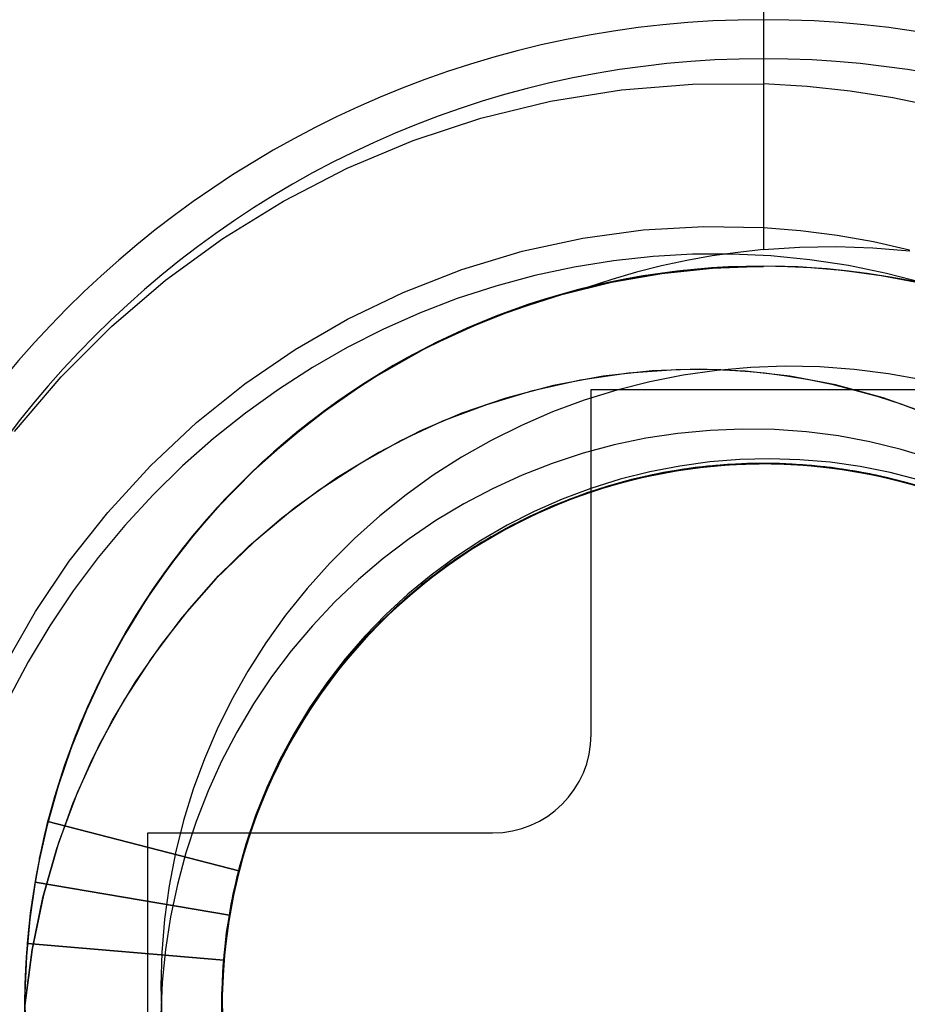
# Model space of a CAD drawing. Header units: millimetres. Extents: x -1 to 50, y 0 to 191.
# Tile 36 of 146: x 42.29 to 44.09, y 36.05 to 38.05. Entities that reach past the tile are written whole.
import ezdxf

# ---------------------------------------------------------------- set-up
doc = ezdxf.new("R2010")
doc.units = ezdxf.units.MM
doc.layers.add('MAIN-1', color=7, linetype='Continuous')
doc.layers.add('MAIN-2', color=7, linetype='Continuous')

msp = doc.modelspace()

# ---------------------------------------------------------------- linework, layer by layer
at = {"layer": 'MAIN-1'}
for p, q in [((43.6226, 37.3401), (43.6531, 37.3407)), ((43.6531, 37.3407), (43.6833, 37.3407)), ((43.6833, 37.3407), (43.7132, 37.34)), ((43.7132, 37.34), (43.7429, 37.3386)), ((43.7429, 37.3386), (43.7725, 37.3365)), ((43.7725, 37.3365), (43.8022, 37.3336)), ((43.45, 36.6), (43.45, 37.3)), ((43.45, 37.3), (44.15, 37.3)), ((44.0788, 37.2705), (44.1553, 37.2417)), ((42.55, 35.7), (42.55, 36.4)), ((42.55, 36.4), (43.25, 36.4))]:
    msp.add_line(p, q, dxfattribs=at)
for centre, radius, start, end in [((43.8, 36.05), 3.15, 0, 180), ((43.8, 36.05), 2.91, 90, 270), ((43.8, 36.05), 2.91, 270, 90), ((43.25, 36.6), 0.2, 270, 0)]:
    msp.add_arc(centre, radius, start, end, dxfattribs=at)
at = {"layer": 'MAIN-2'}
for p, q in [((43.8, 38.96), (43.8, 37.9199)), ((43.8, 38.96), (43.8, 37.5836)), ((43.5115, 37.9077), (43.6559, 37.9195)), ((43.6559, 37.9195), (43.8, 37.9199)), ((43.8887, 37.9145), (43.8, 37.9199)), ((43.3678, 37.8844), (43.5115, 37.9077)), ((43.9762, 37.9049), (43.8887, 37.9145)), ((44.0625, 37.8913), (43.9762, 37.9049)), ((43.2264, 37.85), (43.3678, 37.8844)), ((44.1474, 37.8737), (44.0625, 37.8913)), ((43.0885, 37.8046), (43.2264, 37.85)), ((42.9545, 37.7485), (43.0885, 37.8046)), ((42.8252, 37.6821), (42.9545, 37.7485)), ((42.7021, 37.6062), (42.8252, 37.6821)), ((43.433, 37.6069), (43.556, 37.6236)), ((43.556, 37.6236), (43.6786, 37.6307)), ((43.6786, 37.6307), (43.8, 37.6285)), ((43.8, 37.6285), (43.8753, 37.6225)), ((43.8753, 37.6225), (43.9498, 37.6129)), ((42.5858, 37.5213), (42.7021, 37.6062)), ((43.31, 37.5802), (43.433, 37.6069)), ((43.9498, 37.6129), (44.0235, 37.5998)), ((44.0235, 37.5998), (44.0961, 37.5833)), ((43.1874, 37.5431), (43.31, 37.5802)), ((43.7478, 37.578), (43.6958, 37.5706)), ((43.8, 37.5836), (43.7478, 37.578)), ((43.8, 37.5836), (43.8734, 37.5884)), ((43.8734, 37.5884), (43.9475, 37.5896)), ((43.9475, 37.5896), (44.0222, 37.5872)), ((44.0222, 37.5872), (44.0973, 37.5811)), ((43.4956, 37.5611), (43.4156, 37.5482)), ((43.5757, 37.5697), (43.4956, 37.5611)), ((43.6558, 37.5742), (43.5757, 37.5697)), ((43.6441, 37.5614), (43.5929, 37.5503)), ((43.6958, 37.5706), (43.6441, 37.5614)), ((43.7356, 37.5745), (43.6558, 37.5742)), ((43.8151, 37.5709), (43.7356, 37.5745)), ((43.894, 37.5631), (43.8151, 37.5709)), ((43.9723, 37.5513), (43.894, 37.5631)), ((43.0681, 37.4967), (43.1874, 37.5431)), ((43.4156, 37.5482), (43.3357, 37.531)), ((43.4914, 37.5175), (43.5936, 37.5354)), ((43.5421, 37.5375), (43.4918, 37.523)), ((43.5929, 37.5503), (43.5421, 37.5375)), ((43.637, 37.5409), (43.5557, 37.5297)), ((43.6048, 37.5371), (43.5561, 37.53)), ((43.5581, 37.5302), (43.6063, 37.5372)), ((43.6392, 37.5413), (43.559, 37.5304)), ((43.5936, 37.5354), (43.6967, 37.5462)), ((43.6536, 37.5427), (43.6048, 37.5371)), ((43.6063, 37.5372), (43.6545, 37.5427)), ((43.7185, 37.5475), (43.637, 37.5409)), ((43.7196, 37.5477), (43.6392, 37.5413)), ((43.7024, 37.5466), (43.6536, 37.5427)), ((43.6545, 37.5427), (43.7029, 37.5465)), ((43.6967, 37.5462), (43.8, 37.5499)), ((43.7512, 37.5489), (43.7024, 37.5466)), ((43.7029, 37.5465), (43.7514, 37.5489)), ((43.8, 37.5498), (43.7185, 37.5475)), ((43.8, 37.5498), (43.7196, 37.5477)), ((43.8, 37.5497), (43.7512, 37.5489)), ((43.7514, 37.5489), (43.8, 37.5496)), ((43.8, 37.55), (43.8, 37.55)), ((43.8, 37.55), (43.8, 37.55)), ((43.8, 37.55), (43.8, 37.55)), ((43.87, 37.5483), (43.8, 37.5499)), ((43.8799, 37.5476), (43.8, 37.5498)), ((43.8489, 37.5488), (43.8, 37.5497)), ((43.8977, 37.5464), (43.8489, 37.5488)), ((43.9402, 37.5433), (43.87, 37.5483)), ((43.9596, 37.5412), (43.8799, 37.5476)), ((43.9464, 37.5425), (43.8977, 37.5464)), ((44.0104, 37.5351), (43.9402, 37.5433)), ((43.9949, 37.537), (43.9464, 37.5425)), ((44.039, 37.5305), (43.9596, 37.5412)), ((44.0497, 37.5354), (43.9723, 37.5513)), ((44.0433, 37.5299), (43.9949, 37.537)), ((44.0806, 37.5234), (44.0104, 37.5351)), ((44.1263, 37.5155), (44.0497, 37.5354)), ((42.4764, 37.4276), (42.5858, 37.5213)), ((43.3357, 37.531), (43.2564, 37.5096)), ((43.5058, 37.5208), (43.3732, 37.488)), ((43.3906, 37.4927), (43.4914, 37.5175)), ((43.4793, 37.5152), (43.4005, 37.4956)), ((43.4918, 37.523), (43.442, 37.5067)), ((43.5557, 37.5297), (43.4748, 37.514)), ((43.559, 37.5304), (43.4793, 37.5152)), ((43.5561, 37.53), (43.5076, 37.5212)), ((43.5102, 37.5216), (43.5581, 37.5302)), ((44.1179, 37.5156), (44.039, 37.5305)), ((44.0913, 37.5212), (44.0433, 37.5299)), ((44.1504, 37.5083), (44.0806, 37.5234)), ((42.9554, 37.4426), (43.0681, 37.4967)), ((43.2564, 37.5096), (43.1783, 37.4841)), ((43.4005, 37.4956), (43.3228, 37.4718)), ((43.4748, 37.514), (43.3947, 37.4939)), ((43.1783, 37.4841), (43.1019, 37.4547)), ((43.3732, 37.488), (43.244, 37.443)), ((43.2914, 37.4608), (43.3906, 37.4927)), ((43.3947, 37.4939), (43.316, 37.4695)), ((43.1944, 37.422), (43.2914, 37.4608)), ((43.3228, 37.4718), (43.2466, 37.4438)), ((43.2685, 37.4522), (43.2843, 37.4581)), ((43.2843, 37.4581), (43.3001, 37.4638)), ((43.3001, 37.4638), (43.316, 37.4693)), ((42.8492, 37.3811), (42.9554, 37.4426)), ((43.1019, 37.4547), (43.0274, 37.4216)), ((43.244, 37.443), (43.1193, 37.3863)), ((43.2466, 37.4438), (43.1723, 37.4119)), ((43.1819, 37.4166), (43.2267, 37.436)), ((43.2217, 37.4335), (43.2372, 37.4399)), ((43.2372, 37.4399), (43.2528, 37.4461)), ((43.2528, 37.4461), (43.2685, 37.4522)), ((43.2545, 37.4471), (43.255, 37.4473)), ((43.255, 37.4473), (43.2555, 37.4475)), ((43.2555, 37.4475), (43.2559, 37.4477)), ((43.2559, 37.4477), (43.2564, 37.4478)), ((43.2564, 37.4478), (43.2569, 37.448)), ((43.2569, 37.448), (43.2574, 37.4482)), ((42.3741, 37.3252), (42.4764, 37.4276)), ((43.0274, 37.4216), (42.9548, 37.3847)), ((43.1005, 37.3767), (43.1944, 37.422)), ((43.1378, 37.3958), (43.1819, 37.4166)), ((43.2216, 37.4337), (43.1527, 37.4028)), ((43.1527, 37.4028), (43.0853, 37.3684)), ((43.0945, 37.3736), (43.1378, 37.3958)), ((43.1723, 37.4119), (43.1001, 37.3763)), ((42.7472, 37.3113), (42.8492, 37.3811)), ((42.9548, 37.3847), (42.884, 37.3441)), ((43.1193, 37.3863), (43.0003, 37.3188)), ((43.0104, 37.3253), (43.1005, 37.3767)), ((43.1001, 37.3763), (43.0302, 37.3372)), ((43.0853, 37.3684), (43.0194, 37.3304)), ((43.052, 37.35), (43.0945, 37.3736)), ((42.884, 37.3441), (42.815, 37.2998)), ((43.0302, 37.3372), (42.9627, 37.2944)), ((43.0102, 37.3251), (43.052, 37.35)), ((43.5741, 37.3377), (43.4744, 37.3267)), ((43.526, 37.3334), (43.6226, 37.3401)), ((43.6702, 37.3408), (43.5741, 37.3377)), ((43.7054, 37.3385), (43.6369, 37.3288)), ((43.7628, 37.3371), (43.6702, 37.3408)), ((43.7746, 37.3445), (43.7054, 37.3385)), ((43.8537, 37.3269), (43.7628, 37.3371)), ((43.8442, 37.3468), (43.7746, 37.3445)), ((43.9142, 37.3454), (43.8442, 37.3468)), ((43.9841, 37.3403), (43.9142, 37.3454)), ((44.0536, 37.3316), (43.9841, 37.3403)), ((42.2796, 37.2146), (42.3741, 37.3252)), ((43.0003, 37.3188), (42.8881, 37.2407)), ((42.9243, 37.2677), (43.0104, 37.3253)), ((43.0194, 37.3304), (42.9554, 37.2892)), ((42.9693, 37.2988), (43.0102, 37.3251)), ((43.3318, 37.2977), (43.4285, 37.3193)), ((43.4744, 37.3267), (43.3734, 37.3076)), ((43.4285, 37.3193), (43.526, 37.3334)), ((43.569, 37.3155), (43.5021, 37.2986)), ((43.6369, 37.3288), (43.569, 37.3155)), ((43.8022, 37.3336), (43.8469, 37.3277)), ((43.8469, 37.3277), (43.8923, 37.32)), ((43.9464, 37.3089), (43.8537, 37.3269)), ((43.8923, 37.32), (43.9387, 37.3103)), ((44.1224, 37.3191), (44.0536, 37.3316)), ((42.6489, 37.2326), (42.7472, 37.3113)), ((42.815, 37.2998), (42.748, 37.2518)), ((43.238, 37.2696), (43.3318, 37.2977)), ((43.3734, 37.3076), (43.2766, 37.2823)), ((43.5021, 37.2986), (43.4362, 37.2781)), ((43.45, 37.3), (43.45, 37.3)), ((43.45, 37.3), (43.45, 37.3)), ((43.9387, 37.3103), (43.9857, 37.2987)), ((44.0427, 37.2825), (43.9464, 37.3089)), ((43.9857, 37.2987), (44.0326, 37.2853)), ((42.9554, 37.2892), (42.8938, 37.245)), ((43.2766, 37.2823), (43.1878, 37.2519)), ((43.4362, 37.2781), (43.3716, 37.2542)), ((44.0326, 37.2853), (44.0788, 37.2705)), ((44.1378, 37.2488), (44.0427, 37.2825)), ((42.8422, 37.204), (42.9243, 37.2677)), ((43.1489, 37.2359), (43.238, 37.2696)), ((42.748, 37.2518), (42.6831, 37.2)), ((42.8881, 37.2407), (42.7832, 37.1527)), ((42.8827, 37.2367), (42.8192, 37.1848)), ((42.8938, 37.245), (42.8348, 37.1979)), ((42.8827, 37.2367), (42.8749, 37.2305)), ((43.0637, 37.196), (43.1489, 37.2359)), ((43.1878, 37.2519), (43.1035, 37.2156)), ((43.3716, 37.2542), (43.3084, 37.2268)), ((42.5554, 37.1451), (42.6489, 37.2326)), ((42.8593, 37.2181), (42.8515, 37.2118)), ((42.8671, 37.2244), (42.8593, 37.2181)), ((42.8749, 37.2305), (42.8671, 37.2244)), ((43.1035, 37.2156), (43.0191, 37.1722)), ((43.3084, 37.2268), (43.2468, 37.1962)), ((43.6914, 37.2168), (43.626, 37.2106)), ((43.7569, 37.2195), (43.6914, 37.2168)), ((43.8223, 37.2185), (43.7569, 37.2195)), ((43.8873, 37.2138), (43.8223, 37.2185)), ((42.6831, 37.2), (42.6205, 37.1446)), ((42.7643, 37.1345), (42.8422, 37.204)), ((42.7692, 37.1394), (42.8347, 37.1979)), ((42.8438, 37.2055), (42.8361, 37.1991)), ((42.8515, 37.2118), (42.8438, 37.2055)), ((42.98, 37.1491), (43.0637, 37.196)), ((43.2468, 37.1962), (43.1871, 37.1625)), ((43.5611, 37.2007), (43.4969, 37.1873)), ((43.626, 37.2106), (43.5611, 37.2007)), ((43.952, 37.2056), (43.8873, 37.2138)), ((44.0161, 37.1937), (43.952, 37.2056)), ((42.8192, 37.1848), (42.7584, 37.1292)), ((43.4969, 37.1873), (43.4336, 37.1703)), ((44.0796, 37.1782), (44.0161, 37.1937)), ((44.1421, 37.1593), (44.0796, 37.1782)), ((43.0191, 37.1722), (42.9336, 37.1205)), ((43.1871, 37.1625), (43.1296, 37.1259)), ((43.4336, 37.1703), (43.3712, 37.1497)), ((43.7518, 37.1576), (43.6908, 37.1527)), ((43.8129, 37.1591), (43.7518, 37.1576)), ((43.874, 37.1573), (43.8129, 37.1591)), ((43.9353, 37.152), (43.874, 37.1573)), ((42.4685, 37.0502), (42.5554, 37.1451)), ((42.6205, 37.1446), (42.5605, 37.0857)), ((42.7071, 37.0769), (42.7692, 37.1394)), ((42.7593, 37.13), (42.766, 37.1364)), ((42.766, 37.1364), (42.7728, 37.1427)), ((42.7728, 37.1427), (42.7795, 37.149)), ((42.7795, 37.149), (42.7863, 37.1553)), ((42.8982, 37.0959), (42.98, 37.1491)), ((43.3712, 37.1497), (43.31, 37.1258)), ((43.5521, 37.1213), (43.6304, 37.1364)), ((43.5562, 37.1225), (43.6344, 37.1375)), ((43.5613, 37.1236), (43.6278, 37.1362)), ((43.6416, 37.1383), (43.5633, 37.1242)), ((43.6298, 37.1443), (43.5691, 37.1326)), ((43.5702, 37.1255), (43.6477, 37.1393)), ((43.5736, 37.1263), (43.6402, 37.1381)), ((43.6381, 37.138), (43.5742, 37.1265)), ((43.654, 37.1402), (43.5755, 37.1268)), ((43.578, 37.1272), (43.6566, 37.1403)), ((43.579, 37.1276), (43.658, 37.1407)), ((43.664, 37.1411), (43.5854, 37.1284)), ((43.5859, 37.1289), (43.6527, 37.14)), ((43.6615, 37.1412), (43.5967, 37.131)), ((43.6764, 37.1426), (43.5975, 37.1309)), ((43.6864, 37.1441), (43.6075, 37.1328)), ((43.6123, 37.1335), (43.6912, 37.1444)), ((43.6988, 37.1451), (43.6198, 37.1348)), ((43.6278, 37.1362), (43.6949, 37.1448)), ((43.6908, 37.1527), (43.6298, 37.1443)), ((43.6304, 37.1364), (43.7096, 37.1459)), ((43.6344, 37.1375), (43.7135, 37.1465)), ((43.7025, 37.1457), (43.6381, 37.138)), ((43.6402, 37.1381), (43.7074, 37.1459)), ((43.7209, 37.1468), (43.6416, 37.1383)), ((43.6477, 37.1393), (43.726, 37.1475)), ((43.6527, 37.14), (43.7199, 37.1469)), ((43.7333, 37.1478), (43.654, 37.1402)), ((43.6566, 37.1403), (43.736, 37.1477)), ((43.658, 37.1407), (43.7377, 37.1479)), ((43.7267, 37.1474), (43.6615, 37.1412)), ((43.7434, 37.1482), (43.664, 37.1411)), ((43.7558, 37.1487), (43.6764, 37.1426)), ((43.7658, 37.1495), (43.6864, 37.1441)), ((43.6912, 37.1444), (43.7707, 37.1495)), ((43.6949, 37.1448), (43.7623, 37.1493)), ((43.7783, 37.1497), (43.6988, 37.1451)), ((43.7674, 37.1494), (43.7025, 37.1457)), ((43.7074, 37.1459), (43.7749, 37.1495)), ((43.7096, 37.1459), (43.789, 37.1497)), ((43.7135, 37.1465), (43.7931, 37.1498)), ((43.7199, 37.1469), (43.7875, 37.1497)), ((43.8005, 37.1496), (43.7209, 37.1468)), ((43.726, 37.1475), (43.8047, 37.15)), ((43.792, 37.1498), (43.7267, 37.1474)), ((43.8129, 37.1496), (43.7333, 37.1478)), ((43.736, 37.1477), (43.8156, 37.1495)), ((43.7377, 37.1479), (43.8175, 37.1495)), ((43.8231, 37.1496), (43.7434, 37.1482)), ((43.8355, 37.1491), (43.7558, 37.1487)), ((43.7623, 37.1493), (43.83, 37.1496)), ((43.8454, 37.149), (43.7658, 37.1495)), ((43.8328, 37.1493), (43.7674, 37.1494)), ((43.7707, 37.1495), (43.8503, 37.1488)), ((43.7749, 37.1495), (43.8426, 37.1491)), ((43.8579, 37.1485), (43.7783, 37.1497)), ((43.7875, 37.1497), (43.8551, 37.1484)), ((43.789, 37.1497), (43.8684, 37.1478)), ((43.8571, 37.1483), (43.792, 37.1498)), ((43.7931, 37.1498), (43.8727, 37.1473)), ((43.8802, 37.1467), (43.8005, 37.1496)), ((43.8047, 37.15), (43.8836, 37.1466)), ((43.8925, 37.1457), (43.8129, 37.1496)), ((43.8156, 37.1495), (43.8952, 37.1455)), ((43.8175, 37.1495), (43.8968, 37.1453)), ((43.9026, 37.1452), (43.8231, 37.1496)), ((43.83, 37.1496), (43.8974, 37.1457)), ((43.8983, 37.1454), (43.8328, 37.1493)), ((43.915, 37.1438), (43.8355, 37.1491)), ((43.8426, 37.1491), (43.91, 37.1444)), ((43.9248, 37.1426), (43.8454, 37.149)), ((43.8503, 37.1488), (43.9297, 37.1423)), ((43.8551, 37.1484), (43.9225, 37.143)), ((43.9219, 37.143), (43.8571, 37.1483)), ((43.9372, 37.1413), (43.8579, 37.1485)), ((43.8684, 37.1478), (43.9473, 37.1401)), ((43.8727, 37.1473), (43.952, 37.139)), ((43.9594, 37.1381), (43.8802, 37.1467)), ((43.8836, 37.1466), (43.9622, 37.1376)), ((43.9717, 37.1361), (43.8925, 37.1457)), ((43.8952, 37.1455), (43.9743, 37.1359)), ((43.8968, 37.1453), (43.9754, 37.1356)), ((43.8974, 37.1457), (43.9646, 37.1376)), ((43.9637, 37.1375), (43.8983, 37.1454)), ((43.9816, 37.1349), (43.9026, 37.1452)), ((43.91, 37.1444), (43.977, 37.1357)), ((43.9939, 37.1327), (43.915, 37.1438)), ((43.9861, 37.134), (43.9219, 37.143)), ((43.9225, 37.143), (43.9895, 37.1335)), ((44.0036, 37.1306), (43.9248, 37.1426)), ((43.9297, 37.1423), (44.0084, 37.1299)), ((43.9963, 37.1434), (43.9353, 37.152)), ((44.0158, 37.1284), (43.9372, 37.1413)), ((43.9473, 37.1401), (44.0253, 37.1266)), ((43.952, 37.139), (44.0305, 37.1252)), ((44.0378, 37.1238), (43.9594, 37.1381)), ((43.9622, 37.1376), (44.0402, 37.123)), ((44.0286, 37.1258), (43.9637, 37.1375)), ((43.9646, 37.1376), (44.0311, 37.1253)), ((44.0499, 37.1209), (43.9717, 37.1361)), ((43.9743, 37.1359), (44.0525, 37.1206)), ((43.9754, 37.1356), (44.0529, 37.1203)), ((43.977, 37.1357), (44.0434, 37.1227)), ((44.0569, 37.1314), (43.9963, 37.1434)), ((42.6911, 37.0595), (42.7643, 37.1345)), ((42.7584, 37.1292), (42.7005, 37.0702)), ((42.7461, 37.1171), (42.7527, 37.1235)), ((42.7527, 37.1235), (42.7593, 37.13)), ((42.9336, 37.1205), (42.8482, 37.0595)), ((43.1296, 37.1259), (43.0742, 37.0862)), ((43.31, 37.1258), (43.25, 37.0984)), ((43.5088, 37.1175), (43.4494, 37.0991)), ((43.5297, 37.1159), (43.4532, 37.0934)), ((43.4577, 37.095), (43.5343, 37.117)), ((43.5417, 37.1188), (43.465, 37.0973)), ((43.5323, 37.1169), (43.4688, 37.0988)), ((43.4749, 37.1006), (43.5521, 37.1213)), ((43.4792, 37.1019), (43.5562, 37.1225)), ((43.5633, 37.1242), (43.4861, 37.1043)), ((43.494, 37.1062), (43.5702, 37.1255)), ((43.4958, 37.1069), (43.5613, 37.1236)), ((43.5755, 37.1268), (43.4982, 37.1077)), ((43.5006, 37.1084), (43.578, 37.1272)), ((43.5011, 37.1086), (43.579, 37.1276)), ((43.5854, 37.1284), (43.5078, 37.1101)), ((43.5079, 37.1104), (43.5736, 37.1263)), ((43.5691, 37.1326), (43.5088, 37.1175)), ((43.5742, 37.1265), (43.5107, 37.1111)), ((43.5975, 37.1309), (43.5198, 37.1135)), ((43.5201, 37.1138), (43.5859, 37.1289)), ((43.6075, 37.1328), (43.5297, 37.1159)), ((43.5967, 37.131), (43.5323, 37.1169)), ((43.5343, 37.117), (43.6123, 37.1335)), ((43.6198, 37.1348), (43.5417, 37.1188)), ((44.0596, 37.1188), (43.9816, 37.1349)), ((44.0495, 37.1213), (43.9861, 37.134)), ((43.9895, 37.1335), (44.0557, 37.1199)), ((44.0717, 37.1159), (43.9939, 37.1327)), ((44.0813, 37.113), (44.0036, 37.1306)), ((44.0084, 37.1299), (44.086, 37.1118)), ((44.0933, 37.1098), (44.0158, 37.1284)), ((44.0253, 37.1266), (44.102, 37.1075)), ((44.0927, 37.1103), (44.0286, 37.1258)), ((44.0305, 37.1252), (44.1077, 37.1057)), ((44.0311, 37.1253), (44.0967, 37.109)), ((44.1149, 37.1039), (44.0378, 37.1238)), ((44.0402, 37.123), (44.117, 37.1029)), ((44.0434, 37.1227), (44.1088, 37.1056)), ((44.1121, 37.1048), (44.0495, 37.1213)), ((44.1268, 37.1002), (44.0499, 37.1209)), ((44.0525, 37.1206), (44.1293, 37.0996)), ((44.0529, 37.1203), (44.129, 37.0996)), ((44.0557, 37.1199), (44.1209, 37.1021)), ((44.1169, 37.116), (44.0569, 37.1314)), ((44.1362, 37.0971), (44.0596, 37.1188)), ((44.1481, 37.0933), (44.0717, 37.1159)), ((42.703, 37.0729), (42.7353, 37.1064)), ((42.7359, 37.1068), (42.7034, 37.0731)), ((42.8222, 37.0394), (42.8982, 37.0959)), ((43.25, 37.0984), (43.1915, 37.0677)), ((43.465, 37.0973), (43.39, 37.0704)), ((43.4494, 37.0991), (43.3913, 37.0774)), ((43.3993, 37.0743), (43.4749, 37.1006)), ((43.4039, 37.0758), (43.4792, 37.1019)), ((43.4688, 37.0988), (43.4066, 37.0771)), ((43.4861, 37.1043), (43.4107, 37.0787)), ((43.4192, 37.0815), (43.494, 37.1062)), ((43.4982, 37.1077), (43.4225, 37.0829)), ((43.4248, 37.084), (43.5006, 37.1084)), ((43.425, 37.0839), (43.5011, 37.1086)), ((43.4314, 37.0863), (43.4958, 37.1069)), ((43.5078, 37.1101), (43.4318, 37.0863)), ((43.4433, 37.0905), (43.5079, 37.1104)), ((43.5198, 37.1135), (43.4435, 37.0906)), ((43.5107, 37.1111), (43.4479, 37.0919)), ((43.4553, 37.0945), (43.5201, 37.1138)), ((44.1576, 37.0898), (44.0813, 37.113)), ((44.086, 37.1118), (44.1621, 37.0882)), ((42.5605, 37.0857), (42.5034, 37.0237)), ((42.6486, 37.0108), (42.7071, 37.0769)), ((43.0742, 37.0862), (43.0209, 37.0434)), ((43.3307, 37.0444), (43.4039, 37.0758)), ((43.3913, 37.0774), (43.3346, 37.0525)), ((43.4107, 37.0787), (43.3374, 37.0477)), ((43.4066, 37.0771), (43.3459, 37.0517)), ((43.3462, 37.0516), (43.4192, 37.0815)), ((43.4225, 37.0829), (43.3487, 37.0528)), ((43.351, 37.0539), (43.425, 37.0839)), ((43.3511, 37.0541), (43.4248, 37.084)), ((43.4318, 37.0863), (43.3577, 37.0571)), ((43.3684, 37.0618), (43.4314, 37.0863)), ((43.4435, 37.0906), (43.3691, 37.0621)), ((43.4532, 37.0934), (43.3785, 37.0656)), ((43.38, 37.0667), (43.4433, 37.0905)), ((43.3829, 37.0676), (43.4577, 37.095)), ((43.4479, 37.0919), (43.3862, 37.069)), ((43.3918, 37.0713), (43.4553, 37.0945)), ((42.6233, 36.9796), (42.6911, 37.0595)), ((42.7005, 37.0702), (42.6461, 37.0081)), ((42.6717, 37.0382), (42.703, 37.0729)), ((42.6717, 37.0379), (42.6973, 37.0664)), ((42.7034, 37.0731), (42.6719, 37.0383)), ((42.8482, 37.0595), (42.7652, 36.99)), ((43.1915, 37.0677), (43.1349, 37.0339)), ((43.3577, 37.0571), (43.286, 37.0225)), ((43.3691, 37.0621), (43.2971, 37.0282)), ((43.3785, 37.0656), (43.306, 37.0325)), ((43.3071, 37.0334), (43.3684, 37.0618)), ((43.3102, 37.0348), (43.3829, 37.0676)), ((43.39, 37.0704), (43.3171, 37.0382)), ((43.3184, 37.0389), (43.38, 37.0667)), ((43.3258, 37.0426), (43.3993, 37.0743)), ((43.3862, 37.069), (43.3261, 37.0425)), ((43.3298, 37.0442), (43.3918, 37.0713)), ((42.3904, 36.9513), (42.4685, 37.0502)), ((42.6719, 37.0383), (42.6415, 37.0026)), ((42.6415, 37.0026), (42.6717, 37.0382)), ((42.6467, 37.0086), (42.6717, 37.0379)), ((42.7549, 36.9819), (42.8222, 37.0394)), ((43.0209, 37.0434), (42.9695, 36.9974)), ((43.3171, 37.0382), (43.2468, 37.0007)), ((43.255, 37.0055), (43.3258, 37.0426)), ((43.2586, 37.0074), (43.3184, 37.0389)), ((43.2599, 37.0078), (43.3307, 37.0444)), ((43.3374, 37.0477), (43.2664, 37.0115)), ((43.3261, 37.0425), (43.2678, 37.0126)), ((43.2696, 37.0134), (43.3298, 37.0442)), ((43.2753, 37.0165), (43.3462, 37.0516)), ((43.3487, 37.0528), (43.2773, 37.0174)), ((43.3346, 37.0525), (43.2795, 37.0245)), ((43.2796, 37.0188), (43.3511, 37.0541)), ((43.2796, 37.0187), (43.351, 37.0539)), ((43.3459, 37.0517), (43.287, 37.0229)), ((42.5034, 37.0237), (42.4494, 36.9588)), ((43.1349, 37.0339), (43.0803, 36.997)), ((43.2071, 36.9764), (43.2753, 37.0165)), ((43.2773, 37.0174), (43.2086, 36.977)), ((43.2109, 36.9785), (43.2796, 37.0188)), ((43.2111, 36.9786), (43.2796, 37.0187)), ((43.286, 37.0225), (43.217, 36.9827)), ((43.2795, 37.0245), (43.2262, 36.9935)), ((43.2971, 37.0282), (43.2277, 36.9891)), ((43.287, 37.0229), (43.2301, 36.9907)), ((43.306, 37.0325), (43.2361, 36.9943)), ((43.2402, 36.9969), (43.3102, 37.0348)), ((43.2476, 37.0012), (43.3071, 37.0334)), ((42.594, 36.9411), (42.6486, 37.0108)), ((42.6461, 37.0081), (42.5952, 36.9431)), ((42.6415, 37.0026), (42.6122, 36.9659)), ((42.6123, 36.9659), (42.6415, 37.0026)), ((42.6225, 36.9787), (42.6467, 37.0086)), ((42.9695, 36.9974), (42.9202, 36.9481)), ((43.0803, 36.997), (43.0278, 36.9571)), ((43.1732, 36.9539), (43.2402, 36.9969)), ((43.2468, 37.0007), (43.1795, 36.9582)), ((43.1873, 36.9634), (43.255, 37.0055)), ((43.1902, 36.9654), (43.2476, 37.0012)), ((43.1918, 36.9663), (43.2599, 37.0078)), ((43.2664, 37.0115), (43.1982, 36.9703)), ((43.2008, 36.9722), (43.2586, 37.0074)), ((43.2114, 36.979), (43.2696, 37.0134)), ((43.2678, 37.0126), (43.2115, 36.9794)), ((42.5612, 36.8953), (42.6233, 36.9796)), ((42.599, 36.9482), (42.6225, 36.9787)), ((42.7652, 36.99), (42.6882, 36.9154)), ((42.6937, 36.9214), (42.7549, 36.9819)), ((43.1419, 36.9314), (43.2071, 36.9764)), ((43.2086, 36.977), (43.1429, 36.9318)), ((43.1452, 36.9333), (43.2109, 36.9785)), ((43.1457, 36.9338), (43.2111, 36.9786)), ((43.217, 36.9827), (43.1511, 36.9379)), ((43.1554, 36.9411), (43.2114, 36.979)), ((43.2115, 36.9794), (43.1573, 36.9427)), ((43.2277, 36.9891), (43.1613, 36.9451)), ((43.2361, 36.9943), (43.1692, 36.9511)), ((43.2262, 36.9935), (43.1747, 36.9598)), ((43.2301, 36.9907), (43.1754, 36.9553)), ((42.4494, 36.9588), (42.3986, 36.8911)), ((42.6122, 36.9659), (42.5841, 36.9284)), ((42.5842, 36.9283), (42.6123, 36.9659)), ((43.0278, 36.9571), (42.9775, 36.9143)), ((43.1795, 36.9582), (43.1155, 36.9109)), ((43.1231, 36.9166), (43.1873, 36.9634)), ((43.1747, 36.9598), (43.1253, 36.9233)), ((43.127, 36.92), (43.1918, 36.9663)), ((43.1982, 36.9703), (43.1331, 36.9243)), ((43.1352, 36.9261), (43.1902, 36.9654)), ((43.1452, 36.9336), (43.2008, 36.9722)), ((42.3218, 36.8494), (42.3904, 36.9513)), ((42.5434, 36.8682), (42.594, 36.9411)), ((42.5952, 36.9431), (42.5481, 36.8757)), ((42.5763, 36.9171), (42.599, 36.9482)), ((42.9202, 36.9481), (42.8735, 36.896)), ((43.1511, 36.9379), (43.0886, 36.8885)), ((43.1613, 36.9451), (43.0981, 36.8964)), ((43.1018, 36.8999), (43.1554, 36.9411)), ((43.1573, 36.9427), (43.1055, 36.9029)), ((43.1692, 36.9511), (43.1056, 36.9031)), ((43.1095, 36.9061), (43.1732, 36.9539)), ((43.1754, 36.9553), (43.1229, 36.9168)), ((42.5544, 36.8854), (42.5763, 36.9171)), ((42.5841, 36.9284), (42.5572, 36.8899)), ((42.5573, 36.8899), (42.5842, 36.9283)), ((42.6348, 36.8549), (42.6937, 36.9214)), ((43.0623, 36.8654), (43.1231, 36.9166)), ((43.0658, 36.8691), (43.127, 36.92)), ((43.1331, 36.9243), (43.0714, 36.8738)), ((43.1229, 36.9168), (43.0728, 36.8753)), ((43.1253, 36.9233), (43.0781, 36.8844)), ((43.0801, 36.8817), (43.1419, 36.9314)), ((43.1429, 36.9318), (43.0807, 36.8821)), ((43.0826, 36.8836), (43.1352, 36.9261)), ((43.0829, 36.8836), (43.1452, 36.9333)), ((43.0837, 36.8846), (43.1457, 36.9338)), ((43.0921, 36.8918), (43.1452, 36.9336)), ((42.6882, 36.9154), (42.6196, 36.8377)), ((42.8735, 36.896), (42.8298, 36.8417)), ((42.9775, 36.9143), (42.9295, 36.8687)), ((43.0981, 36.8964), (43.0386, 36.8434)), ((43.1056, 36.9031), (43.0458, 36.8506)), ((43.0495, 36.8537), (43.1095, 36.9061)), ((43.0508, 36.8554), (43.1018, 36.8999)), ((43.1155, 36.9109), (43.055, 36.8589)), ((43.1055, 36.9029), (43.0562, 36.8602)), ((42.3986, 36.8911), (42.3512, 36.8205)), ((42.5054, 36.8071), (42.5612, 36.8953)), ((42.5518, 36.8818), (42.5259, 36.8417)), ((42.5519, 36.8817), (42.5342, 36.8544)), ((43.0221, 36.8275), (43.0801, 36.8817)), ((43.0807, 36.8821), (43.0223, 36.8279)), ((43.0243, 36.8296), (43.0829, 36.8836)), ((43.0255, 36.8311), (43.0837, 36.8846)), ((43.0886, 36.8885), (43.0298, 36.8347)), ((43.0327, 36.8379), (43.0826, 36.8836)), ((43.0781, 36.8844), (43.0333, 36.843)), ((43.0417, 36.8467), (43.0921, 36.8918)), ((42.4972, 36.7926), (42.5434, 36.8682)), ((42.5467, 36.8736), (42.503, 36.8028)), ((42.9295, 36.8687), (42.884, 36.8204)), ((43.055, 36.8589), (42.9985, 36.8028)), ((43.0052, 36.8098), (43.0623, 36.8654)), ((43.0085, 36.8138), (43.0658, 36.8691)), ((43.0562, 36.8602), (43.0099, 36.8152)), ((43.0714, 36.8738), (43.0136, 36.819)), ((43.0728, 36.8753), (43.0254, 36.831)), ((42.261, 36.7427), (42.3218, 36.8494)), ((42.5259, 36.8417), (42.5014, 36.8007)), ((42.5342, 36.8544), (42.5171, 36.8267)), ((42.6196, 36.8377), (42.558, 36.7562)), ((42.5778, 36.7825), (42.6348, 36.8549)), ((42.8298, 36.8417), (42.7897, 36.7856)), ((43.0386, 36.8434), (42.9831, 36.7863)), ((42.9857, 36.7893), (43.0327, 36.8379)), ((43.0458, 36.8506), (42.99, 36.7938)), ((43.0333, 36.843), (42.9909, 36.7992)), ((42.9933, 36.7972), (43.0495, 36.8537)), ((42.9941, 36.7987), (43.0417, 36.8467)), ((43.0028, 36.8079), (43.0508, 36.8554)), ((42.3512, 36.8205), (42.3071, 36.7469)), ((42.5171, 36.8267), (42.5006, 36.7987)), ((42.884, 36.8204), (42.8412, 36.7698)), ((43.0136, 36.819), (42.9599, 36.7601)), ((43.0223, 36.8279), (42.9681, 36.7696)), ((42.9682, 36.7693), (43.0221, 36.8275)), ((42.9698, 36.7715), (43.0243, 36.8296)), ((42.9714, 36.7735), (43.0255, 36.8311)), ((43.0298, 36.8347), (42.9749, 36.7769)), ((43.0254, 36.831), (42.9807, 36.7839)), ((42.4559, 36.7156), (42.5054, 36.8071)), ((42.499, 36.796), (42.4601, 36.7236)), ((42.503, 36.8028), (42.4634, 36.7301)), ((42.5014, 36.8007), (42.4782, 36.7591)), ((42.5006, 36.7987), (42.4846, 36.7702)), ((42.9413, 36.7368), (42.9933, 36.7972)), ((42.9985, 36.8028), (42.9461, 36.7427)), ((42.9496, 36.7478), (42.9941, 36.7987)), ((42.9909, 36.7992), (42.9509, 36.753)), ((42.952, 36.7501), (43.0052, 36.8098)), ((42.9554, 36.7544), (43.0085, 36.8138)), ((42.9578, 36.7574), (43.0028, 36.8079)), ((43.0099, 36.8152), (42.9666, 36.7678)), ((42.5251, 36.7068), (42.5778, 36.7825)), ((42.7897, 36.7856), (42.7532, 36.7281)), ((42.9749, 36.7769), (42.9243, 36.7153)), ((42.9831, 36.7863), (42.9318, 36.7253)), ((42.99, 36.7938), (42.9383, 36.7331)), ((42.9807, 36.7839), (42.9388, 36.7341)), ((42.9417, 36.7379), (42.9857, 36.7893)), ((42.4782, 36.7591), (42.4564, 36.7167)), ((42.4846, 36.7702), (42.4692, 36.7414)), ((42.558, 36.7562), (42.502, 36.67)), ((42.8412, 36.7698), (42.8013, 36.7168)), ((42.9599, 36.7601), (42.9108, 36.6975)), ((42.9159, 36.7043), (42.9578, 36.7574)), ((42.9681, 36.7696), (42.9183, 36.7075)), ((42.9185, 36.7074), (42.9682, 36.7693)), ((42.9197, 36.7096), (42.9698, 36.7715)), ((42.9217, 36.7122), (42.9714, 36.7735)), ((42.9666, 36.7678), (42.9263, 36.7181)), ((42.3071, 36.7469), (42.2666, 36.6706)), ((42.4692, 36.7414), (42.4545, 36.7123)), ((42.8937, 36.6728), (42.9413, 36.7368)), ((42.9461, 36.7427), (42.8981, 36.6791)), ((42.901, 36.6839), (42.9417, 36.7379)), ((42.9032, 36.6867), (42.952, 36.7501)), ((42.9067, 36.6913), (42.9554, 36.7544)), ((42.9084, 36.6942), (42.9496, 36.7478)), ((42.9509, 36.753), (42.9134, 36.7045)), ((42.4601, 36.7236), (42.4252, 36.6492)), ((42.4634, 36.7301), (42.4279, 36.6556)), ((42.4564, 36.7167), (42.4359, 36.6736)), ((42.7532, 36.7281), (42.7202, 36.6695)), ((42.8013, 36.7168), (42.7644, 36.6618)), ((42.9318, 36.7253), (42.8851, 36.6608)), ((42.9263, 36.7181), (42.8889, 36.666)), ((42.9383, 36.7331), (42.8911, 36.6688)), ((42.9388, 36.7341), (42.8997, 36.6817)), ((42.4129, 36.6208), (42.4559, 36.7156)), ((42.4257, 36.6501), (42.4523, 36.7078)), ((42.4552, 36.7148), (42.4276, 36.656)), ((42.4781, 36.6291), (42.5251, 36.7068)), ((42.9108, 36.6975), (42.8664, 36.6314)), ((42.9183, 36.7075), (42.8732, 36.6418)), ((42.8734, 36.6421), (42.9185, 36.7074)), ((42.8744, 36.6442), (42.9197, 36.7096)), ((42.8766, 36.6474), (42.9217, 36.7122)), ((42.8774, 36.6487), (42.9159, 36.7043)), ((42.9243, 36.7153), (42.8783, 36.6503)), ((42.9134, 36.7045), (42.8785, 36.6539)), ((42.8981, 36.6791), (42.8548, 36.6122)), ((42.8591, 36.6197), (42.9032, 36.6867)), ((42.8627, 36.6249), (42.9067, 36.6913)), ((42.8997, 36.6817), (42.8637, 36.627)), ((42.8638, 36.6275), (42.901, 36.6839)), ((42.8706, 36.6382), (42.9084, 36.6942)), ((42.4359, 36.6736), (42.4168, 36.63)), ((42.502, 36.67), (42.4515, 36.5786)), ((42.7202, 36.6695), (42.6909, 36.6103)), ((42.7644, 36.6618), (42.7305, 36.6047)), ((42.8851, 36.6608), (42.8434, 36.593)), ((42.8911, 36.6688), (42.8486, 36.6014)), ((42.8509, 36.6056), (42.8937, 36.6728)), ((42.8889, 36.666), (42.8544, 36.6116)), ((42.4252, 36.6492), (42.3944, 36.5729)), ((42.4279, 36.6556), (42.3967, 36.5796)), ((42.4016, 36.5914), (42.4257, 36.6501)), ((42.4276, 36.656), (42.4026, 36.5961)), ((42.8732, 36.6418), (42.8329, 36.5731)), ((42.8331, 36.5739), (42.8734, 36.6421)), ((42.8339, 36.5756), (42.8744, 36.6442)), ((42.8361, 36.5792), (42.8766, 36.6474)), ((42.8363, 36.5799), (42.8706, 36.6382)), ((42.8783, 36.6503), (42.8372, 36.5821)), ((42.8423, 36.5909), (42.8774, 36.6487)), ((42.8785, 36.6539), (42.8464, 36.6014)), ((42.3766, 36.5231), (42.4129, 36.6208)), ((42.4363, 36.5479), (42.4781, 36.6291)), ((42.82, 36.5496), (42.8591, 36.6197)), ((42.8235, 36.5555), (42.8627, 36.6249)), ((42.8664, 36.6314), (42.8269, 36.5622)), ((42.8302, 36.5689), (42.8638, 36.6275)), ((42.8637, 36.627), (42.8309, 36.5701)), ((42.4026, 36.5961), (42.3802, 36.5353)), ((42.6909, 36.6103), (42.6649, 36.5502)), ((42.7305, 36.6047), (42.6998, 36.5458)), ((42.8486, 36.6014), (42.8111, 36.5311)), ((42.813, 36.5356), (42.8509, 36.6056)), ((42.8548, 36.6122), (42.8164, 36.5424)), ((42.8464, 36.6014), (42.8173, 36.5474)), ((42.8544, 36.6116), (42.823, 36.5552)), ((43.45, 36.6), (43.45, 36.6)), ((43.45, 36.6), (43.45, 36.6)), ((42.3967, 36.5796), (42.3698, 36.5021)), ((42.3799, 36.5316), (42.4016, 36.5914)), ((42.4515, 36.5786), (42.4068, 36.4817)), ((42.8002, 36.5077), (42.8361, 36.5792)), ((42.8372, 36.5821), (42.8013, 36.511)), ((42.8055, 36.5196), (42.8363, 36.5799)), ((42.8434, 36.593), (42.8068, 36.5223)), ((42.8109, 36.531), (42.8423, 36.5909)), ((42.3944, 36.5729), (42.3678, 36.495)), ((42.8269, 36.5622), (42.7924, 36.4903)), ((42.8329, 36.5731), (42.7975, 36.5016)), ((42.7978, 36.503), (42.8331, 36.5739)), ((42.7985, 36.5042), (42.8339, 36.5756)), ((42.8002, 36.5083), (42.8302, 36.5689)), ((42.8309, 36.5701), (42.8016, 36.5116)), ((42.3628, 36.4783), (42.3814, 36.5366)), ((42.3985, 36.4614), (42.4363, 36.5479)), ((42.6649, 36.5502), (42.6422, 36.4887)), ((42.6998, 36.5458), (42.6722, 36.4852)), ((42.8164, 36.5424), (42.7833, 36.47)), ((42.7862, 36.4766), (42.82, 36.5496)), ((42.7894, 36.4835), (42.8235, 36.5555)), ((42.8173, 36.5474), (42.7914, 36.492)), ((42.823, 36.5552), (42.7949, 36.497)), ((42.3473, 36.423), (42.3766, 36.5231)), ((42.3802, 36.5353), (42.3607, 36.4736)), ((42.3607, 36.4711), (42.3799, 36.5316)), ((42.8068, 36.5223), (42.7753, 36.449)), ((42.7785, 36.4576), (42.8055, 36.5196)), ((42.8111, 36.5311), (42.7787, 36.4584)), ((42.7805, 36.4629), (42.813, 36.5356)), ((42.7831, 36.4693), (42.8109, 36.531)), ((42.3698, 36.5021), (42.3472, 36.423)), ((42.7975, 36.5016), (42.7674, 36.4279)), ((42.7677, 36.4298), (42.7978, 36.503)), ((42.7683, 36.4304), (42.7985, 36.5042)), ((42.7693, 36.4333), (42.8002, 36.5077)), ((42.7949, 36.497), (42.7704, 36.4373)), ((42.8013, 36.511), (42.7707, 36.4375)), ((42.774, 36.4459), (42.8002, 36.5083)), ((42.8016, 36.5116), (42.7759, 36.4515)), ((42.3678, 36.495), (42.3455, 36.4158)), ((42.3465, 36.4192), (42.3628, 36.4783)), ((42.4068, 36.4817), (42.3687, 36.3797)), ((42.6422, 36.4887), (42.6227, 36.4253)), ((42.6722, 36.4852), (42.648, 36.4231)), ((42.7578, 36.4011), (42.7862, 36.4766)), ((42.7605, 36.4092), (42.7894, 36.4835)), ((42.7924, 36.4903), (42.7632, 36.4162)), ((42.7914, 36.492), (42.7686, 36.4354)), ((42.3607, 36.4736), (42.3439, 36.4112)), ((42.3441, 36.41), (42.3607, 36.4711)), ((42.3651, 36.3687), (42.3985, 36.4614)), ((42.7787, 36.4584), (42.7518, 36.3834)), ((42.7533, 36.3881), (42.7805, 36.4629)), ((42.7553, 36.3941), (42.7785, 36.4576)), ((42.7833, 36.47), (42.7557, 36.3953)), ((42.7592, 36.4061), (42.7831, 36.4693)), ((42.7707, 36.4375), (42.7455, 36.3619)), ((42.7753, 36.449), (42.7492, 36.3738)), ((42.7704, 36.4373), (42.7495, 36.376)), ((42.7515, 36.3821), (42.774, 36.4459)), ((42.7759, 36.4515), (42.7539, 36.3901)), ((42.3326, 36.3592), (42.3465, 36.4192)), ((42.3345, 36.3689), (42.3473, 36.423)), ((42.3442, 36.4103), (42.3474, 36.423)), ((42.3472, 36.423), (42.7347, 36.3235)), ((42.7348, 36.3235), (42.3473, 36.423)), ((42.6227, 36.4253), (42.6063, 36.3598)), ((42.648, 36.4231), (42.6272, 36.3597)), ((42.7674, 36.4279), (42.7426, 36.3522)), ((42.743, 36.3545), (42.7677, 36.4298)), ((42.7435, 36.3547), (42.7683, 36.4304)), ((42.7438, 36.3565), (42.7693, 36.4333)), ((42.7686, 36.4354), (42.749, 36.3775)), ((42.3455, 36.4158), (42.3276, 36.3354)), ((42.3439, 36.4112), (42.3298, 36.3482)), ((42.3302, 36.3485), (42.3441, 36.41)), ((42.3382, 36.3849), (42.3411, 36.3977)), ((42.3411, 36.3977), (42.3442, 36.4103)), ((42.55, 36.4), (42.55, 36.4)), ((42.55, 36.4), (42.55, 36.4)), ((42.7348, 36.3235), (42.7578, 36.4011)), ((42.7371, 36.3331), (42.7605, 36.4092)), ((42.7632, 36.4162), (42.7393, 36.3401)), ((42.7393, 36.3415), (42.7592, 36.4061)), ((43.25, 36.4), (43.25, 36.4)), ((43.25, 36.4), (43.25, 36.4)), ((42.3353, 36.3721), (42.3382, 36.3849)), ((42.3687, 36.3797), (42.3379, 36.2736)), ((42.7518, 36.3834), (42.7305, 36.3067)), ((42.7317, 36.3114), (42.7533, 36.3881)), ((42.749, 36.3775), (42.7327, 36.3186)), ((42.7331, 36.3171), (42.7515, 36.3821)), ((42.7557, 36.3953), (42.7336, 36.3188)), ((42.7539, 36.3901), (42.7357, 36.3277)), ((42.7361, 36.3293), (42.7553, 36.3941)), ((42.3211, 36.2985), (42.3326, 36.3592)), ((42.3237, 36.3143), (42.3345, 36.3689)), ((42.3299, 36.3465), (42.3326, 36.3593)), ((42.3326, 36.3593), (42.3353, 36.3721)), ((42.3369, 36.2694), (42.3651, 36.3687)), ((42.6063, 36.3598), (42.5932, 36.2929)), ((42.6272, 36.3597), (42.6099, 36.2953)), ((42.724, 36.2779), (42.7438, 36.3565)), ((42.7455, 36.3619), (42.7258, 36.2847)), ((42.7492, 36.3738), (42.7285, 36.2968)), ((42.7495, 36.376), (42.7321, 36.313)), ((42.3298, 36.3482), (42.3185, 36.2847)), ((42.7393, 36.3401), (42.721, 36.2626)), ((42.7426, 36.3522), (42.7233, 36.2749)), ((42.7235, 36.2758), (42.7393, 36.3415)), ((42.7239, 36.2775), (42.743, 36.3545)), ((42.7241, 36.2774), (42.7435, 36.3547)), ((42.7336, 36.3188), (42.7171, 36.2408)), ((42.7186, 36.251), (42.7331, 36.3171)), ((42.7194, 36.2555), (42.7371, 36.3331)), ((42.7327, 36.3186), (42.7196, 36.2588)), ((42.7348, 36.3235), (42.7207, 36.2615)), ((42.7209, 36.2634), (42.7361, 36.3293)), ((42.7357, 36.3277), (42.7212, 36.2643)), ((42.7348, 36.3235), (42.7348, 36.3235)), ((42.3212, 36.3001), (42.3104, 36.2254)), ((42.3121, 36.2372), (42.3211, 36.2985)), ((42.3149, 36.2594), (42.3237, 36.3143)), ((42.7158, 36.2334), (42.3212, 36.3001)), ((42.3212, 36.3001), (42.7157, 36.2334)), ((42.7285, 36.2968), (42.7133, 36.2185)), ((42.7305, 36.3067), (42.7148, 36.2286)), ((42.7157, 36.2334), (42.7317, 36.3114)), ((42.7321, 36.313), (42.7183, 36.2482)), ((42.5932, 36.2929), (42.5837, 36.2253)), ((42.6099, 36.2953), (42.5961, 36.2299)), ((42.71, 36.198), (42.724, 36.2779)), ((42.7103, 36.1989), (42.7241, 36.2774)), ((42.7104, 36.1991), (42.7239, 36.2775)), ((42.7258, 36.2847), (42.7116, 36.2062)), ((42.3081, 36.2041), (42.3149, 36.2594)), ((42.3149, 36.1631), (42.3369, 36.2694)), ((42.3379, 36.2736), (42.315, 36.1638)), ((42.721, 36.2626), (42.7082, 36.184)), ((42.7233, 36.2749), (42.7098, 36.1964)), ((42.7196, 36.2588), (42.7098, 36.1986)), ((42.7099, 36.1967), (42.7209, 36.2634)), ((42.7207, 36.2615), (42.7102, 36.1989)), ((42.7212, 36.2643), (42.7105, 36.2002)), ((42.7118, 36.2092), (42.7235, 36.2758)), ((42.3055, 36.1756), (42.3121, 36.2372)), ((42.7171, 36.2408), (42.7061, 36.1619)), ((42.7075, 36.1768), (42.7194, 36.2555)), ((42.7082, 36.1842), (42.7186, 36.251)), ((42.7183, 36.2482), (42.7083, 36.1824)), ((42.3104, 36.2254), (42.3035, 36.1503)), ((42.5837, 36.2253), (42.5781, 36.1576)), ((42.5961, 36.2299), (42.586, 36.1638)), ((42.7133, 36.2185), (42.7038, 36.1394)), ((42.7148, 36.2286), (42.7049, 36.1496)), ((42.705, 36.1529), (42.7157, 36.2334)), ((42.7157, 36.2334), (42.7158, 36.2334)), ((42.3035, 36.1487), (42.3081, 36.2041)), ((42.7021, 36.1173), (42.71, 36.198)), ((42.7022, 36.1197), (42.7103, 36.1989)), ((42.7026, 36.1199), (42.7104, 36.1991)), ((42.7116, 36.2062), (42.703, 36.127)), ((42.703, 36.1295), (42.7099, 36.1967)), ((42.7102, 36.1989), (42.7033, 36.136)), ((42.7098, 36.1986), (42.7033, 36.1381)), ((42.7105, 36.2002), (42.7036, 36.1357)), ((42.7041, 36.142), (42.7118, 36.2092)), ((42.7013, 36.0973), (42.7075, 36.1768)), ((42.7082, 36.184), (42.7014, 36.1047)), ((42.702, 36.1169), (42.7082, 36.1842)), ((42.7098, 36.1964), (42.7021, 36.1172)), ((42.7083, 36.1824), (42.7022, 36.1162)), ((42.315, 36.1638), (42.3002, 36.05)), ((42.3002, 36.05), (42.3149, 36.1631)), ((42.7041, 36.142), (42.3054, 36.1755)), ((42.3055, 36.1755), (42.7041, 36.142)), ((42.5781, 36.1576), (42.5763, 36.0902)), ((42.586, 36.1638), (42.5794, 36.0971)), ((42.7061, 36.1619), (42.7009, 36.0824)), ((42.3035, 36.1503), (42.3003, 36.075)), ((42.3008, 36.093), (42.3035, 36.1487)), ((42.7038, 36.1394), (42.7001, 36.0599)), ((42.7033, 36.1381), (42.7001, 36.0775)), ((42.7002, 36.0625), (42.7041, 36.142)), ((42.7003, 36.0721), (42.705, 36.1529)), ((42.7049, 36.1496), (42.7006, 36.07)), ((42.7041, 36.142), (42.7041, 36.142)), ((42.7033, 36.136), (42.7001, 36.0729)), ((42.7001, 36.0401), (42.7022, 36.1197)), ((42.7001, 36.0493), (42.702, 36.1169)), ((42.7002, 36.0619), (42.703, 36.1295)), ((42.703, 36.127), (42.7002, 36.0474)), ((42.7021, 36.1172), (42.7002, 36.0375)), ((42.7003, 36.0361), (42.7021, 36.1173)), ((42.7036, 36.1357), (42.7004, 36.0709)), ((42.7005, 36.0402), (42.7026, 36.1199)), ((42.5794, 36.0971), (42.5765, 36.0301)), ((42.7022, 36.1162), (42.7, 36.0504)), ((42.7014, 36.1047), (42.7004, 36.0251)), ((42.7009, 36.0176), (42.7013, 36.0973)), ((42.3003, 36.0373), (42.3008, 36.093)), ((42.5763, 36.0902), (42.5781, 36.0233)), ((42.7001, 36.0775), (42.7003, 36.0169)), ((42.7009, 36.0824), (42.7013, 36.0027)), ((42.3003, 36.075), (42.301, 35.9996)), ((42.7001, 36.0729), (42.7006, 36.0099)), ((42.7001, 36.0599), (42.7022, 35.9803)), ((42.7021, 35.9828), (42.7002, 36.0625)), ((42.7016, 35.9943), (42.7002, 36.0619)), ((42.7016, 35.9913), (42.7003, 36.0721)), ((42.7004, 36.0709), (42.701, 36.006)), ((42.7006, 36.07), (42.702, 35.9903))]:
    msp.add_line(p, q, dxfattribs=at)
for radius, start, end in [(3.15, 0, 180), (2.8, 90, 270), (2.8, 270, 90), (2, 90, 270), (2, 270, 90), (1.9208, 0, 180), (1.5, 90, 256.1926), (1.5, 37.8063, 90)]:
    msp.add_arc((43.8, 36.05), radius, start, end, dxfattribs=at)

doc.saveas('drawing.dxf')
